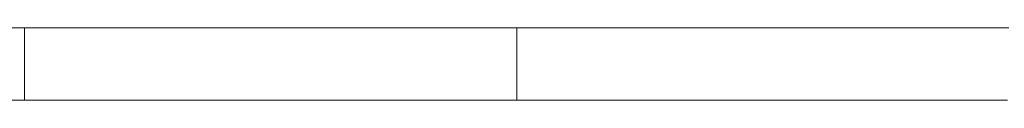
# Model space of a CAD drawing. Header units: millimetres. Extents: x -2624 to 101766, y -16 to 109490.
# Tile 81 of 151: x 66403 to 68444, y 71929 to 72079. Entities that reach past the tile are written whole.
import ezdxf

# ---------------------------------------------------------------- set-up
doc = ezdxf.new("R2010")
doc.units = ezdxf.units.MM
doc.header["$MEASUREMENT"] = 0
doc.layers.add('VRD _ Bordure.VRD', color=7, linetype='Continuous')

# ---------------------------------------------------------------- blocks, each defined once
blk = doc.blocks.new('Élément de coupe_42')
at = {"layer": 'VRD _ Bordure.VRD', "color": 7, "linetype": 'Continuous', "lineweight": 15}
for p, q in [((66413.4, 72079.3), (66033.2, 72079.3)), ((66413.4, 72079.3), (66413.4, 71974.7)), ((66433.4, 72079.3), (66413.4, 72079.3)), ((67433.4, 72079.3), (66433.4, 72079.3)), ((67433.4, 72079.3), (67433.4, 71974.7)), ((67453.4, 72079.3), (67433.4, 72079.3)), ((68453.4, 72079.3), (67453.4, 72079.3)), ((66413.4, 71974.7), (66413.4, 71966.3)), ((66413.4, 71966.3), (66413.4, 71959.6)), ((67433.4, 71974.7), (67433.4, 71966.3)), ((67433.4, 71966.3), (67433.4, 71959.6)), ((66413.4, 71959.6), (66413.4, 71956)), ((66413.4, 71956), (66413.4, 71929.3)), ((67433.4, 71959.6), (67433.4, 71956)), ((67433.4, 71956), (67433.4, 71929.3)), ((66413.4, 71929.3), (66079.9, 71929.3)), ((66433.4, 71929.3), (66413.4, 71929.3)), ((67433.4, 71929.3), (66433.4, 71929.3)), ((67453.4, 71929.3), (67433.4, 71929.3)), ((68450.7, 71929.3), (67453.4, 71929.3))]:
    blk.add_line(p, q, dxfattribs=at)

msp = doc.modelspace()

# ---------------------------------------------------------------- block references
at = {"layer": 'VRD _ Bordure.VRD', "lineweight": 0}
msp.add_blockref('Élément de coupe_42', (0, 0), dxfattribs=at)

doc.saveas('drawing.dxf')
